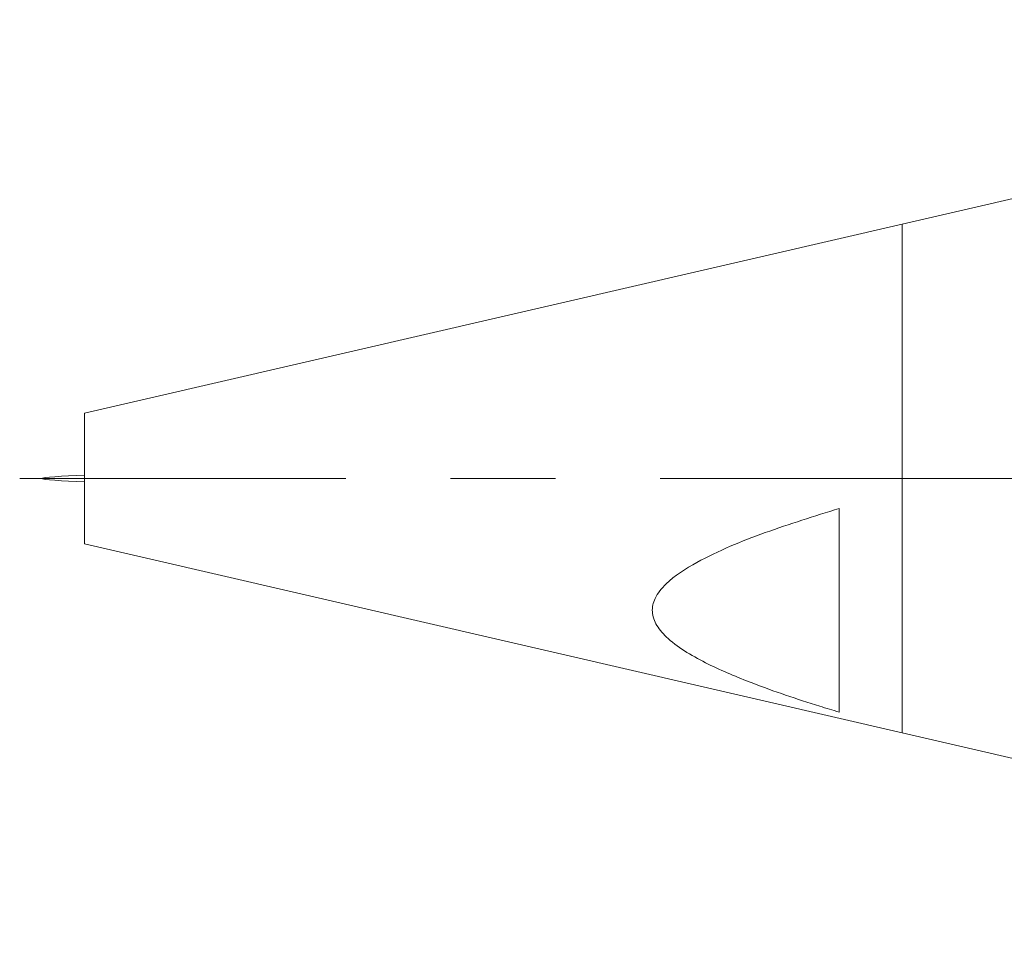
# Model space of a CAD drawing. Header units: inches. Extents: x 1.4 to 30, y 0.7 to 21.5.
# Tile 1 of 93: x 1.547 to 2.487, y 10.675 to 11.55. Entities that reach past the tile are written whole.
import ezdxf

# ---------------------------------------------------------------- set-up
doc = ezdxf.new("R2010")
doc.units = ezdxf.units.IN
doc.header["$MEASUREMENT"] = 0
doc.linetypes.add('CENTERX2', pattern=[0.8, 0.5, -0.1, 0.1, -0.1])

msp = doc.modelspace()

# ---------------------------------------------------------------- linework, layer by layer
at = {"color": 7, "linetype": 'Continuous', "lineweight": 15}
for p, q in [((3.23389, 11.5497), (2.38925, 11.3547)), ((2.38925, 11.3547), (1.60925, 11.17462)), ((2.38925, 10.8697), (2.38925, 11.3547)), ((1.60925, 11.17462), (1.60925, 11.04978)), ((2.32925, 11.08366), (2.32925, 10.88942)), ((1.60925, 11.04978), (2.38925, 10.8697)), ((2.38925, 10.8697), (3.23389, 10.6747))]:
    msp.add_line(p, q, dxfattribs=at)
at = {"color": 7, "linetype": 'CENTERX2', "lineweight": 0}
msp.add_line((9.85861, 11.1122), (1.54749, 11.1122), dxfattribs=at)
at = {"color": 7, "linetype": 'Continuous', "lineweight": 15}
msp.add_open_spline([(1.60925, 11.11552), (1.58875, 11.11441), (1.54775, 11.1122), (1.58875, 11.10999), (1.60925, 11.10888)], degree=3, dxfattribs=at)
msp.add_open_spline([(2.32925, 10.88942), (2.32308, 10.89129), (2.29497, 10.89981), (2.25251, 10.91406), (2.20334, 10.93475), (2.17144, 10.95297), (2.15468, 10.9713), (2.14979, 10.9849), (2.15299, 10.99912), (2.16688, 11.01614), (2.20208, 11.03853), (2.25869, 11.06164), (2.30558, 11.07627), (2.32925, 11.08366)], degree=3, knots=[0, 0, 0, 0, 0.043489, 0.198231, 0.303413, 0.412955, 0.456566, 0.496081, 0.533496, 0.580012, 0.668012, 0.832426, 1, 1, 1, 1], dxfattribs=at)

doc.saveas('drawing.dxf')
